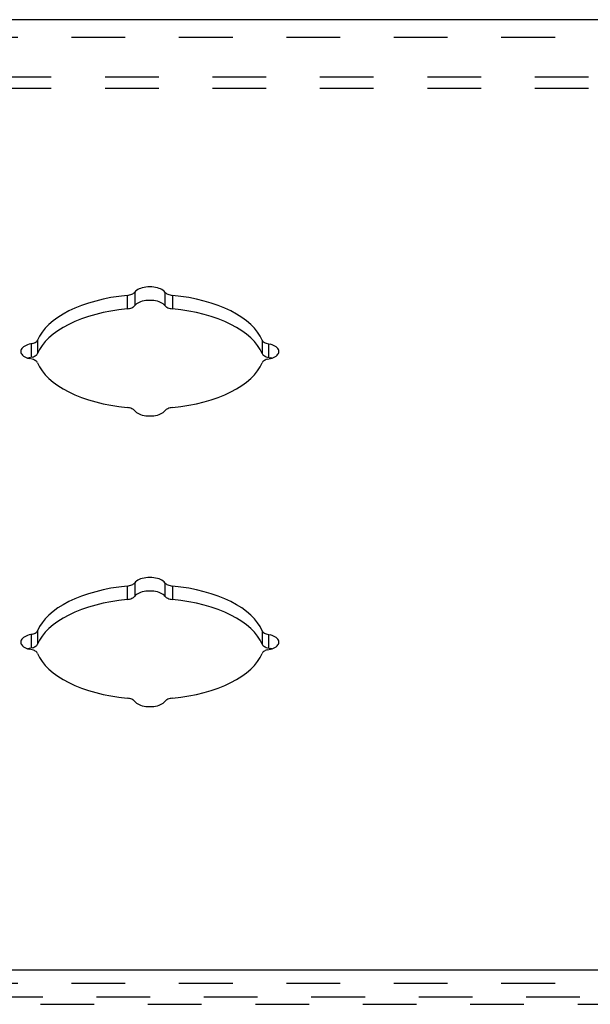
# Model space of a CAD drawing. Header units: inches. Extents: x 0 to 37.8, y 0 to 24.4.
# Tile 10 of 12: x 30.7 to 32.9, y 16.7 to 20.5. Entities that reach past the tile are written whole.
import ezdxf

# ---------------------------------------------------------------- set-up
doc = ezdxf.new("R2010")
doc.units = ezdxf.units.IN
doc.header["$LTSCALE"] = 2.077778
doc.header["$MEASUREMENT"] = 0
doc.linetypes.add('HIDDEN', pattern=[0.2, 0.1, -0.1])
doc.layers.add('DEFAULT_2', color=8, linetype='HIDDEN')
doc.layers.add('DOOR_ASSEMBLY', color=7, linetype='CONTINUOUS')

msp = doc.modelspace()

# ---------------------------------------------------------------- linework, layer by layer
at = {"layer": 'DEFAULT_2', "color": 8, "linetype": 'HIDDEN'}
for p, q in [((35.3931, 20.294), (24.7631, 20.294)), ((35.3931, 20.25), (24.7631, 20.25)), ((24.7631, 16.7348), (35.3931, 16.7348))]:
    msp.add_line(p, q, dxfattribs=at)
at = {"layer": 'DOOR_ASSEMBLY', "color": 3, "linetype": 'Continuous'}
for p, q in [((35.5293, 20.5166), (24.6268, 20.5166)), ((24.6668, 16.8392), (35.4893, 16.8392))]:
    msp.add_line(p, q, dxfattribs=at)
at = {"layer": 'DOOR_ASSEMBLY', "color": 8, "linetype": 'HIDDEN'}
for p, q in [((24.6668, 20.4485), (35.4893, 20.4485)), ((24.6668, 16.7873), (35.4893, 16.7873)), ((24.5468, 16.7053), (35.6093, 16.7053))]:
    msp.add_line(p, q, dxfattribs=at)
at = {"layer": 'DOOR_ASSEMBLY', "color": 7, "linetype": 'Continuous'}
for p, q in [((31.1152, 19.4494), (31.1152, 19.3975)), ((31.1446, 19.4619), (31.1446, 19.41)), ((31.2615, 19.4619), (31.2615, 19.41)), ((31.291, 19.4494), (31.291, 19.3975)), ((30.7439, 19.2616), (30.7439, 19.2096)), ((30.7689, 19.2763), (30.7689, 19.2243)), ((31.6373, 19.2763), (31.6373, 19.2243)), ((31.6623, 19.2616), (31.6623, 19.2096)), ((31.6747, 19.2064), (31.6692, 19.208)), ((31.1446, 18.3369), (31.1446, 18.285)), ((31.2615, 18.3369), (31.2615, 18.285)), ((31.1152, 18.3244), (31.1152, 18.2725)), ((31.291, 18.3244), (31.291, 18.2725)), ((30.7689, 18.1513), (30.7689, 18.0993)), ((31.6373, 18.1513), (31.6373, 18.0993)), ((30.7439, 18.1366), (30.7439, 18.0846)), ((31.6623, 18.1366), (31.6623, 18.0846)), ((31.6747, 18.0814), (31.6692, 18.083))]:
    msp.add_line(p, q, dxfattribs=at)
at = {"layer": 'DOOR_ASSEMBLY', "color": 3, "linetype": 'Continuous'}
for points in [[(31.2615, 19.4619), (31.2584, 19.4654), (31.2545, 19.4686), (31.2498, 19.4716), (31.2445, 19.4742), (31.2386, 19.4766), (31.2321, 19.4785), (31.2252, 19.4801), (31.218, 19.4812), (31.2106, 19.4819), (31.2031, 19.4821), (31.1955, 19.4819), (31.1881, 19.4812), (31.1809, 19.4801), (31.174, 19.4785), (31.1676, 19.4766), (31.1616, 19.4742), (31.1563, 19.4716), (31.1516, 19.4686), (31.1478, 19.4654), (31.1446, 19.4619)], [(31.1152, 19.4494), (31.0836, 19.4456), (31.0528, 19.4407), (31.0227, 19.4347), (30.9936, 19.4275), (30.9656, 19.4193), (30.9389, 19.4101), (30.9136, 19.4), (30.8898, 19.389), (30.8678, 19.3771), (30.8475, 19.3644), (30.8291, 19.3511), (30.8127, 19.3371), (30.7985, 19.3225), (30.7863, 19.3075), (30.7765, 19.2921), (30.7689, 19.2763)], [(31.1152, 19.4494), (31.1201, 19.4501), (31.1247, 19.4511), (31.1291, 19.4523), (31.1331, 19.4538), (31.1368, 19.4555), (31.1399, 19.4575), (31.1425, 19.4596), (31.1446, 19.4619)], [(31.2615, 19.4619), (31.2636, 19.4596), (31.2662, 19.4575), (31.2694, 19.4555), (31.273, 19.4538), (31.277, 19.4523), (31.2814, 19.4511), (31.2861, 19.4501), (31.291, 19.4494)], [(31.6373, 19.2763), (31.6296, 19.2921), (31.6198, 19.3075), (31.6077, 19.3225), (31.5934, 19.3371), (31.577, 19.3511), (31.5587, 19.3644), (31.5384, 19.3771), (31.5163, 19.389), (31.4926, 19.4), (31.4673, 19.4101), (31.4405, 19.4193), (31.4126, 19.4275), (31.3834, 19.4347), (31.3534, 19.4407), (31.3226, 19.4456), (31.291, 19.4494)], [(30.7485, 19.2626), (30.737, 19.26), (30.7305, 19.2581), (30.7246, 19.2557), (30.7193, 19.2531), (30.7146, 19.2501), (30.7107, 19.2469), (30.7076, 19.2434), (30.7054, 19.2398), (30.704, 19.2361), (30.7036, 19.2323)], [(30.7485, 19.2626), (30.7527, 19.2639), (30.7567, 19.2655), (30.7602, 19.2673), (30.7632, 19.2693), (30.7657, 19.2715), (30.7675, 19.2738), (30.7689, 19.2763)], [(31.6373, 19.2763), (31.6386, 19.2738), (31.6405, 19.2715), (31.643, 19.2693), (31.646, 19.2673), (31.6495, 19.2655), (31.6534, 19.2639), (31.6576, 19.2626), (31.6692, 19.26)], [(31.7026, 19.2323), (31.7021, 19.2361), (31.7008, 19.2398), (31.6985, 19.2434), (31.6954, 19.2469), (31.6915, 19.2501), (31.6869, 19.2531), (31.6815, 19.2557), (31.6756, 19.2581), (31.6692, 19.26)], [(30.7036, 19.2323), (30.704, 19.2286), (30.7054, 19.2249), (30.7076, 19.2213), (30.7107, 19.2178), (30.7146, 19.2146), (30.7193, 19.2116), (30.7246, 19.209), (30.7305, 19.2066), (30.737, 19.2047)], [(31.6576, 19.2021), (31.6692, 19.2047), (31.6756, 19.2066), (31.6815, 19.209), (31.6869, 19.2116), (31.6915, 19.2146), (31.6954, 19.2178), (31.6985, 19.2213), (31.7008, 19.2249), (31.7021, 19.2286), (31.7026, 19.2323)], [(30.7689, 19.1884), (30.7675, 19.1909), (30.7657, 19.1932), (30.7632, 19.1954), (30.7602, 19.1974), (30.7567, 19.1992), (30.7527, 19.2008), (30.7485, 19.2021), (30.737, 19.2047)], [(30.7689, 19.1884), (30.7765, 19.1726), (30.7863, 19.1572), (30.7985, 19.1422), (30.8127, 19.1276), (30.8291, 19.1136), (30.8475, 19.1003), (30.8678, 19.0876), (30.8898, 19.0757), (30.9136, 19.0647), (30.9389, 19.0545), (30.9656, 19.0454), (30.9936, 19.0372), (31.0227, 19.03), (31.0528, 19.024), (31.0836, 19.0191), (31.1152, 19.0153)], [(31.291, 19.0153), (31.3226, 19.0191), (31.3534, 19.024), (31.3834, 19.03), (31.4126, 19.0372), (31.4405, 19.0454), (31.4673, 19.0545), (31.4926, 19.0647), (31.5163, 19.0757), (31.5384, 19.0876), (31.5587, 19.1003), (31.577, 19.1136), (31.5934, 19.1276), (31.6077, 19.1422), (31.6198, 19.1572), (31.6296, 19.1726), (31.6373, 19.1884)], [(31.6576, 19.2021), (31.6534, 19.2008), (31.6495, 19.1992), (31.646, 19.1974), (31.643, 19.1954), (31.6405, 19.1932), (31.6386, 19.1909), (31.6373, 19.1884)], [(31.1446, 19.0028), (31.1425, 19.0051), (31.1399, 19.0072), (31.1368, 19.0091), (31.1331, 19.0109), (31.1291, 19.0124), (31.1247, 19.0136), (31.1201, 19.0146), (31.1152, 19.0153)], [(31.1446, 19.0028), (31.1478, 18.9993), (31.1516, 18.9961), (31.1563, 18.9931), (31.1616, 18.9905), (31.1676, 18.9881), (31.174, 18.9862), (31.1809, 18.9846), (31.1881, 18.9835), (31.1955, 18.9828), (31.2031, 18.9826), (31.2106, 18.9828), (31.218, 18.9835), (31.2252, 18.9846), (31.2321, 18.9862), (31.2386, 18.9881), (31.2445, 18.9905), (31.2498, 18.9931), (31.2545, 18.9961), (31.2584, 18.9993), (31.2615, 19.0028)], [(31.291, 19.0153), (31.2861, 19.0146), (31.2814, 19.0136), (31.277, 19.0124), (31.273, 19.0109), (31.2694, 19.0091), (31.2662, 19.0072), (31.2636, 19.0051), (31.2615, 19.0028)], [(31.1152, 18.3244), (31.1201, 18.3251), (31.1247, 18.3261), (31.1291, 18.3273), (31.1331, 18.3288), (31.1368, 18.3305), (31.1399, 18.3325), (31.1425, 18.3346), (31.1446, 18.3369)], [(31.2615, 18.3369), (31.2584, 18.3404), (31.2545, 18.3436), (31.2498, 18.3466), (31.2445, 18.3492), (31.2386, 18.3516), (31.2321, 18.3535), (31.2252, 18.3551), (31.218, 18.3562), (31.2106, 18.3569), (31.2031, 18.3571), (31.1955, 18.3569), (31.1881, 18.3562), (31.1809, 18.3551), (31.174, 18.3535), (31.1676, 18.3516), (31.1616, 18.3492), (31.1563, 18.3466), (31.1516, 18.3436), (31.1478, 18.3404), (31.1446, 18.3369)], [(31.2615, 18.3369), (31.2636, 18.3346), (31.2662, 18.3325), (31.2694, 18.3305), (31.273, 18.3288), (31.277, 18.3273), (31.2814, 18.3261), (31.2861, 18.3251), (31.291, 18.3244)], [(31.1152, 18.3244), (31.0836, 18.3206), (31.0528, 18.3157), (31.0227, 18.3097), (30.9936, 18.3025), (30.9656, 18.2943), (30.9389, 18.2851), (30.9136, 18.275), (30.8898, 18.264), (30.8678, 18.2521), (30.8475, 18.2394), (30.8291, 18.2261), (30.8127, 18.2121), (30.7985, 18.1975), (30.7863, 18.1825), (30.7765, 18.1671), (30.7689, 18.1513)], [(31.6373, 18.1513), (31.6296, 18.1671), (31.6198, 18.1825), (31.6077, 18.1975), (31.5934, 18.2121), (31.577, 18.2261), (31.5587, 18.2394), (31.5384, 18.2521), (31.5163, 18.264), (31.4926, 18.275), (31.4673, 18.2851), (31.4405, 18.2943), (31.4126, 18.3025), (31.3834, 18.3097), (31.3534, 18.3157), (31.3226, 18.3206), (31.291, 18.3244)], [(30.7485, 18.1376), (30.7527, 18.1389), (30.7567, 18.1405), (30.7602, 18.1423), (30.7632, 18.1443), (30.7657, 18.1465), (30.7675, 18.1488), (30.7689, 18.1513)], [(31.6373, 18.1513), (31.6386, 18.1488), (31.6405, 18.1465), (31.643, 18.1443), (31.646, 18.1423), (31.6495, 18.1405), (31.6534, 18.1389), (31.6576, 18.1376), (31.6692, 18.135)], [(30.7485, 18.1376), (30.737, 18.135), (30.7305, 18.1331), (30.7246, 18.1307), (30.7193, 18.1281), (30.7146, 18.1251), (30.7107, 18.1219), (30.7076, 18.1184), (30.7054, 18.1148), (30.704, 18.1111), (30.7036, 18.1073)], [(30.7036, 18.1073), (30.704, 18.1036), (30.7054, 18.0999), (30.7076, 18.0963), (30.7107, 18.0928), (30.7146, 18.0896), (30.7193, 18.0866), (30.7246, 18.084), (30.7305, 18.0816), (30.737, 18.0797)], [(31.6576, 18.0771), (31.6692, 18.0797), (31.6756, 18.0816), (31.6815, 18.084), (31.6869, 18.0866), (31.6915, 18.0896), (31.6954, 18.0928), (31.6985, 18.0963), (31.7008, 18.0999), (31.7021, 18.1036), (31.7026, 18.1073)], [(31.7026, 18.1073), (31.7021, 18.1111), (31.7008, 18.1148), (31.6985, 18.1184), (31.6954, 18.1219), (31.6915, 18.1251), (31.6869, 18.1281), (31.6815, 18.1307), (31.6756, 18.1331), (31.6692, 18.135)], [(30.7689, 18.0634), (30.7675, 18.0659), (30.7657, 18.0682), (30.7632, 18.0704), (30.7602, 18.0724), (30.7567, 18.0742), (30.7527, 18.0758), (30.7485, 18.0771), (30.737, 18.0797)], [(31.6576, 18.0771), (31.6534, 18.0758), (31.6495, 18.0742), (31.646, 18.0724), (31.643, 18.0704), (31.6405, 18.0682), (31.6386, 18.0659), (31.6373, 18.0634)], [(30.7689, 18.0634), (30.7765, 18.0476), (30.7863, 18.0322), (30.7985, 18.0172), (30.8127, 18.0026), (30.8291, 17.9886), (30.8475, 17.9753), (30.8678, 17.9626), (30.8898, 17.9507), (30.9136, 17.9397), (30.9389, 17.9295), (30.9656, 17.9204), (30.9936, 17.9122), (31.0227, 17.905), (31.0528, 17.899), (31.0836, 17.8941), (31.1152, 17.8903)], [(31.291, 17.8903), (31.3226, 17.8941), (31.3534, 17.899), (31.3834, 17.905), (31.4126, 17.9122), (31.4405, 17.9204), (31.4673, 17.9295), (31.4926, 17.9397), (31.5163, 17.9507), (31.5384, 17.9626), (31.5587, 17.9753), (31.577, 17.9886), (31.5934, 18.0026), (31.6077, 18.0172), (31.6198, 18.0322), (31.6296, 18.0476), (31.6373, 18.0634)], [(31.1446, 17.8778), (31.1425, 17.8801), (31.1399, 17.8822), (31.1368, 17.8841), (31.1331, 17.8859), (31.1291, 17.8874), (31.1247, 17.8886), (31.1201, 17.8896), (31.1152, 17.8903)], [(31.1446, 17.8778), (31.1478, 17.8743), (31.1516, 17.8711), (31.1563, 17.8681), (31.1616, 17.8655), (31.1676, 17.8631), (31.174, 17.8612), (31.1809, 17.8596), (31.1881, 17.8585), (31.1955, 17.8578), (31.2031, 17.8576), (31.2106, 17.8578), (31.218, 17.8585), (31.2252, 17.8596), (31.2321, 17.8612), (31.2386, 17.8631), (31.2445, 17.8655), (31.2498, 17.8681), (31.2545, 17.8711), (31.2584, 17.8743), (31.2615, 17.8778)], [(31.291, 17.8903), (31.2861, 17.8896), (31.2814, 17.8886), (31.277, 17.8874), (31.273, 17.8859), (31.2694, 17.8841), (31.2662, 17.8822), (31.2636, 17.8801), (31.2615, 17.8778)]]:
    msp.add_lwpolyline(points, dxfattribs=at)
at = {"layer": 'DOOR_ASSEMBLY', "color": 7, "linetype": 'Continuous'}
for points in [[(31.1152, 19.3975), (31.1201, 19.3981), (31.1247, 19.3991), (31.1291, 19.4003), (31.1331, 19.4018), (31.1368, 19.4036), (31.1399, 19.4055), (31.1425, 19.4077), (31.1446, 19.41)], [(31.2615, 19.41), (31.2584, 19.4134), (31.2545, 19.4167), (31.2498, 19.4196), (31.2445, 19.4223), (31.2386, 19.4246), (31.2321, 19.4266), (31.2252, 19.4281), (31.218, 19.4292), (31.2106, 19.4299), (31.2031, 19.4301), (31.1955, 19.4299), (31.1881, 19.4292), (31.1809, 19.4281), (31.174, 19.4266), (31.1676, 19.4246), (31.1616, 19.4223), (31.1563, 19.4196), (31.1516, 19.4167), (31.1478, 19.4134), (31.1446, 19.41)], [(31.2615, 19.41), (31.2636, 19.4077), (31.2662, 19.4055), (31.2694, 19.4036), (31.273, 19.4018), (31.277, 19.4003), (31.2814, 19.3991), (31.2861, 19.3981), (31.291, 19.3975)], [(31.1152, 19.3975), (31.0836, 19.3937), (31.0528, 19.3888), (31.0227, 19.3827), (30.9936, 19.3756), (30.9656, 19.3674), (30.9389, 19.3582), (30.9136, 19.348), (30.8898, 19.337), (30.8678, 19.3251), (30.8475, 19.3125), (30.8291, 19.2991), (30.8127, 19.2851), (30.7985, 19.2706), (30.7863, 19.2555), (30.7765, 19.2401), (30.7689, 19.2243)], [(31.6373, 19.2243), (31.6296, 19.2401), (31.6198, 19.2555), (31.6077, 19.2706), (31.5934, 19.2851), (31.577, 19.2991), (31.5587, 19.3125), (31.5384, 19.3251), (31.5163, 19.337), (31.4926, 19.348), (31.4673, 19.3582), (31.4405, 19.3674), (31.4126, 19.3756), (31.3834, 19.3827), (31.3534, 19.3888), (31.3226, 19.3937), (31.291, 19.3975)], [(30.7485, 19.2107), (30.737, 19.208), (30.7314, 19.2064)], [(30.7485, 19.2107), (30.7527, 19.212), (30.7567, 19.2135), (30.7602, 19.2154), (30.7632, 19.2174), (30.7657, 19.2196), (30.7675, 19.2219), (30.7689, 19.2243)], [(31.6373, 19.2243), (31.6386, 19.2219), (31.6405, 19.2196), (31.643, 19.2174), (31.646, 19.2154), (31.6495, 19.2135), (31.6534, 19.212), (31.6576, 19.2107), (31.6692, 19.208)], [(31.2615, 18.285), (31.2584, 18.2884), (31.2545, 18.2917), (31.2498, 18.2946), (31.2445, 18.2973), (31.2386, 18.2996), (31.2321, 18.3016), (31.2252, 18.3031), (31.218, 18.3042), (31.2106, 18.3049), (31.2031, 18.3051), (31.1955, 18.3049), (31.1881, 18.3042), (31.1809, 18.3031), (31.174, 18.3016), (31.1676, 18.2996), (31.1616, 18.2973), (31.1563, 18.2946), (31.1516, 18.2917), (31.1478, 18.2884), (31.1446, 18.285)], [(31.1152, 18.2725), (31.0836, 18.2687), (31.0528, 18.2638), (31.0227, 18.2577), (30.9936, 18.2506), (30.9656, 18.2424), (30.9389, 18.2332), (30.9136, 18.223), (30.8898, 18.212), (30.8678, 18.2001), (30.8475, 18.1875), (30.8291, 18.1741), (30.8127, 18.1601), (30.7985, 18.1456), (30.7863, 18.1305), (30.7765, 18.1151), (30.7689, 18.0993)], [(31.1152, 18.2725), (31.1201, 18.2731), (31.1247, 18.2741), (31.1291, 18.2753), (31.1331, 18.2768), (31.1368, 18.2786), (31.1399, 18.2805), (31.1425, 18.2827), (31.1446, 18.285)], [(31.2615, 18.285), (31.2636, 18.2827), (31.2662, 18.2805), (31.2694, 18.2786), (31.273, 18.2768), (31.277, 18.2753), (31.2814, 18.2741), (31.2861, 18.2731), (31.291, 18.2725)], [(31.6373, 18.0993), (31.6296, 18.1151), (31.6198, 18.1305), (31.6077, 18.1456), (31.5934, 18.1601), (31.577, 18.1741), (31.5587, 18.1875), (31.5384, 18.2001), (31.5163, 18.212), (31.4926, 18.223), (31.4673, 18.2332), (31.4405, 18.2424), (31.4126, 18.2506), (31.3834, 18.2577), (31.3534, 18.2638), (31.3226, 18.2687), (31.291, 18.2725)], [(30.7485, 18.0857), (30.737, 18.083), (30.7314, 18.0814)], [(30.7485, 18.0857), (30.7527, 18.087), (30.7567, 18.0885), (30.7602, 18.0904), (30.7632, 18.0924), (30.7657, 18.0946), (30.7675, 18.0969), (30.7689, 18.0993)], [(31.6373, 18.0993), (31.6386, 18.0969), (31.6405, 18.0946), (31.643, 18.0924), (31.646, 18.0904), (31.6495, 18.0885), (31.6534, 18.087), (31.6576, 18.0857), (31.6692, 18.083)]]:
    msp.add_lwpolyline(points, dxfattribs=at)

doc.saveas('drawing.dxf')
